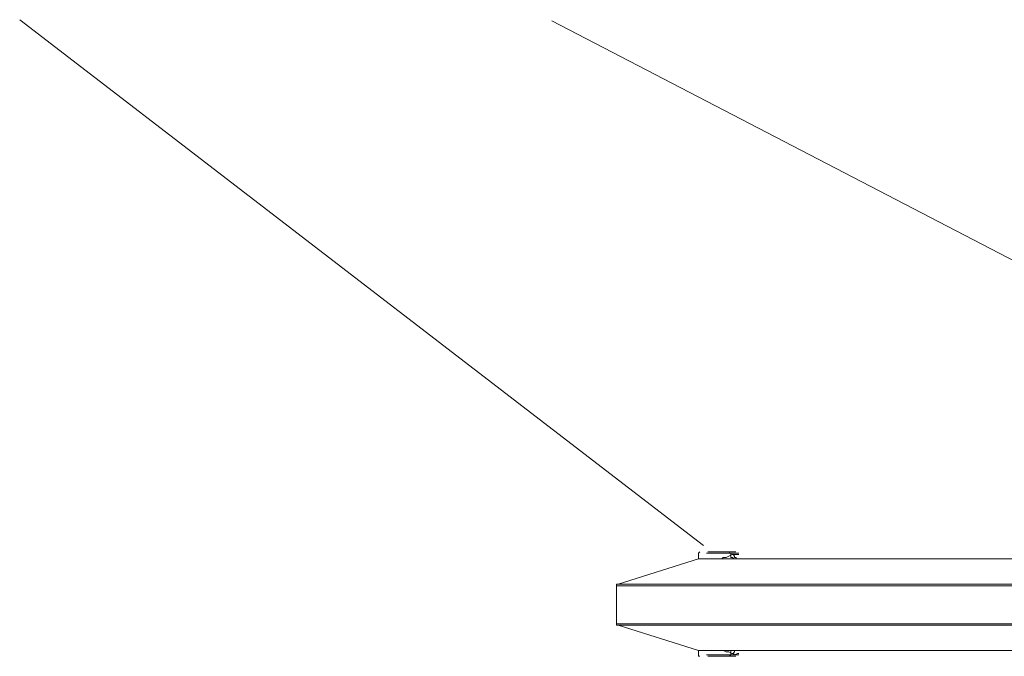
# Model space of a CAD drawing. Extents: x 44 to 177, y -263 to -14.
# Tile 9 of 256: x 90.68 to 103.87, y -242.97 to -234.44. Entities that reach past the tile are written whole.
import ezdxf

# ---------------------------------------------------------------- set-up
doc = ezdxf.new("R2010")
doc.units = 0
doc.header["$MEASUREMENT"] = 0
doc.layers.add('Livello 1', color=7, linetype='Continuous', lineweight=0)

# ---------------------------------------------------------------- blocks, each defined once
blk = doc.blocks.new('Block_0')
at = {"layer": 'Livello 1', "color": 250, "lineweight": 9, "true_color": 0x333333}
for points in [[(99.84, -241.484), (99.84, -241.484), (90.676, -234.439), (90.676, -234.439)], [(97.805, -234.455), (97.805, -234.455), (111.523, -241.58), (111.523, -241.58)], [(99.774, -241.664), (99.774, -241.664), (98.694, -242.004), (98.694, -242.004)], [(99.771, -241.589), (99.771, -241.589), (99.771, -241.664), (99.771, -241.664)], [(100.207, -241.608), (100.207, -241.608), (100.207, -241.589), (100.207, -241.589)], [(100.264, -241.664), (100.264, -241.664), (100.245, -241.664), (100.245, -241.664)], [(98.675, -242.023), (98.675, -242.023), (98.675, -242.534), (98.675, -242.534)], [(98.694, -242.553), (98.694, -242.553), (99.774, -242.894), (99.774, -242.894)], [(99.771, -242.894), (99.771, -242.894), (99.771, -242.951), (99.771, -242.951)], [(100.207, -242.951), (100.207, -242.951), (100.207, -242.932), (100.207, -242.932)], [(100.294, -242.95), (100.294, -242.95), (100.313, -242.95), (100.313, -242.95)]]:
    blk.add_open_spline(points, degree=3, dxfattribs=at)
for points, knots in [([(99.79, -241.57), (99.79, -241.57), (99.79, -241.57), (99.79, -241.57), (99.79, -241.57), (99.771, -241.589), (99.771, -241.589)], [0, 0, 0, 0, 1, 1, 1, 2, 2, 2, 2]), ([(99.896, -241.57), (99.896, -241.57), (99.896, -241.57), (99.896, -241.57), (99.896, -241.57), (99.934, -241.57), (99.934, -241.57), (99.934, -241.57), (99.971, -241.57), (99.971, -241.57), (99.971, -241.57), (100.047, -241.57), (100.047, -241.57), (100.047, -241.57), (100.123, -241.57), (100.123, -241.57), (100.123, -241.57), (100.198, -241.57), (100.198, -241.57), (100.198, -241.57), (100.255, -241.57), (100.255, -241.57), (100.255, -241.57), (100.274, -241.57), (100.274, -241.57)], [0, 0, 0, 0, 1, 1, 1, 2, 2, 2, 3, 3, 3, 4, 4, 4, 5, 5, 5, 6, 6, 6, 7, 7, 7, 8, 8, 8, 8]), ([(100.207, -241.589), (100.207, -241.589), (100.207, -241.589), (100.207, -241.589), (100.207, -241.589), (100.188, -241.589), (100.188, -241.589), (100.188, -241.589), (100.188, -241.57), (100.188, -241.57), (100.188, -241.57), (100.169, -241.57), (100.169, -241.57)], [0, 0, 0, 0, 1, 1, 1, 2, 2, 2, 3, 3, 3, 4, 4, 4, 4]), ([(111.441, -241.664), (111.441, -241.664), (110.683, -241.664), (110.683, -241.664), (110.683, -241.664), (109.925, -241.664), (109.925, -241.664), (109.925, -241.664), (109.206, -241.664), (109.206, -241.664), (109.206, -241.664), (108.486, -241.664), (108.486, -241.664), (108.486, -241.664), (107.785, -241.664), (107.785, -241.664), (107.785, -241.664), (107.103, -241.664), (107.103, -241.664), (107.103, -241.664), (106.46, -241.664), (106.46, -241.664), (106.46, -241.664), (105.816, -241.664), (105.816, -241.664), (105.816, -241.664), (105.21, -241.664), (105.21, -241.664), (105.21, -241.664), (104.622, -241.664), (104.622, -241.664), (104.622, -241.664), (104.073, -241.664), (104.073, -241.664), (104.073, -241.664), (103.543, -241.664), (103.543, -241.664), (103.543, -241.664), (103.05, -241.664), (103.05, -241.664), (103.05, -241.664), (102.596, -241.664), (102.596, -241.664), (102.596, -241.664), (102.16, -241.664), (102.16, -241.664), (102.16, -241.664), (101.763, -241.664), (101.763, -241.664), (101.763, -241.664), (101.384, -241.664), (101.384, -241.664), (101.384, -241.664), (101.062, -241.664), (101.062, -241.664), (101.062, -241.664), (100.778, -241.664), (100.778, -241.664), (100.778, -241.664), (100.513, -241.664), (100.513, -241.664), (100.513, -241.664), (100.285, -241.664), (100.285, -241.664), (100.285, -241.664), (100.115, -241.664), (100.115, -241.664), (100.115, -241.664), (99.963, -241.664), (99.963, -241.664), (99.963, -241.664), (99.869, -241.664), (99.869, -241.664), (99.869, -241.664), (99.793, -241.664), (99.793, -241.664), (99.793, -241.664), (99.774, -241.664), (99.774, -241.664)], [0, 0, 0, 0, 1, 1, 1, 2, 2, 2, 3, 3, 3, 4, 4, 4, 5, 5, 5, 6, 6, 6, 7, 7, 7, 8, 8, 8, 9, 9, 9, 10, 10, 10, 11, 11, 11, 12, 12, 12, 13, 13, 13, 14, 14, 14, 15, 15, 15, 16, 16, 16, 17, 17, 17, 18, 18, 18, 19, 19, 19, 20, 20, 20, 21, 21, 21, 22, 22, 22, 23, 23, 23, 24, 24, 24, 25, 25, 25, 26, 26, 26, 26]), ([(111.44, -241.664), (111.44, -241.664), (110.683, -241.664), (110.683, -241.664), (110.683, -241.664), (109.925, -241.664), (109.925, -241.664), (109.925, -241.664), (109.186, -241.664), (109.186, -241.664), (109.186, -241.664), (108.467, -241.664), (108.467, -241.664), (108.467, -241.664), (107.766, -241.664), (107.766, -241.664), (107.766, -241.664), (107.084, -241.664), (107.084, -241.664), (107.084, -241.664), (106.421, -241.664), (106.421, -241.664), (106.421, -241.664), (105.796, -241.664), (105.796, -241.664), (105.796, -241.664), (105.171, -241.664), (105.171, -241.664), (105.171, -241.664), (104.584, -241.664), (104.584, -241.664), (104.584, -241.664), (104.035, -241.664), (104.035, -241.664), (104.035, -241.664), (103.505, -241.664), (103.505, -241.664), (103.505, -241.664), (103.012, -241.664), (103.012, -241.664), (103.012, -241.664), (102.539, -241.664), (102.539, -241.664), (102.539, -241.664), (102.122, -241.664), (102.122, -241.664), (102.122, -241.664), (101.724, -241.664), (101.724, -241.664), (101.724, -241.664), (101.364, -241.664), (101.364, -241.664), (101.364, -241.664), (101.024, -241.664), (101.024, -241.664), (101.024, -241.664), (100.739, -241.664), (100.739, -241.664), (100.739, -241.664), (100.493, -241.664), (100.493, -241.664), (100.493, -241.664), (100.266, -241.664), (100.266, -241.664), (100.266, -241.664), (100.095, -241.664), (100.095, -241.664), (100.095, -241.664), (99.944, -241.664), (99.944, -241.664), (99.944, -241.664), (99.849, -241.664), (99.849, -241.664), (99.849, -241.664), (99.792, -241.664), (99.792, -241.664), (99.792, -241.664), (99.774, -241.664), (99.774, -241.664)], [0, 0, 0, 0, 1, 1, 1, 2, 2, 2, 3, 3, 3, 4, 4, 4, 5, 5, 5, 6, 6, 6, 7, 7, 7, 8, 8, 8, 9, 9, 9, 10, 10, 10, 11, 11, 11, 12, 12, 12, 13, 13, 13, 14, 14, 14, 15, 15, 15, 16, 16, 16, 17, 17, 17, 18, 18, 18, 19, 19, 19, 20, 20, 20, 21, 21, 21, 22, 22, 22, 23, 23, 23, 24, 24, 24, 25, 25, 25, 26, 26, 26, 26]), ([(100.313, -241.588), (100.313, -241.588), (100.294, -241.588), (100.294, -241.588), (100.294, -241.588), (100.256, -241.588), (100.256, -241.588), (100.256, -241.588), (100.199, -241.588), (100.199, -241.588), (100.199, -241.588), (100.124, -241.588), (100.124, -241.588), (100.124, -241.588), (100.048, -241.588), (100.048, -241.588), (100.048, -241.588), (99.972, -241.588), (99.972, -241.588), (99.972, -241.588), (99.916, -241.588), (99.916, -241.588), (99.916, -241.588), (99.878, -241.588), (99.878, -241.588)], [0, 0, 0, 0, 1, 1, 1, 2, 2, 2, 3, 3, 3, 4, 4, 4, 5, 5, 5, 6, 6, 6, 7, 7, 7, 8, 8, 8, 8]), ([(100.086, -241.664), (100.086, -241.664), (100.105, -241.645), (100.105, -241.645), (100.105, -241.645), (100.143, -241.645), (100.143, -241.645), (100.143, -241.645), (100.18, -241.626), (100.18, -241.626), (100.18, -241.626), (100.218, -241.607), (100.218, -241.607), (100.218, -241.607), (100.237, -241.607), (100.237, -241.607)], [0, 0, 0, 0, 1, 1, 1, 2, 2, 2, 3, 3, 3, 4, 4, 4, 5, 5, 5, 5]), ([(100.245, -241.664), (100.245, -241.664), (100.245, -241.664), (100.245, -241.664), (100.245, -241.664), (100.226, -241.645), (100.226, -241.645), (100.226, -241.645), (100.207, -241.645), (100.207, -241.645), (100.207, -241.645), (100.207, -241.627), (100.207, -241.627), (100.207, -241.627), (100.207, -241.608), (100.207, -241.608)], [0, 0, 0, 0, 1, 1, 1, 2, 2, 2, 3, 3, 3, 4, 4, 4, 5, 5, 5, 5]), ([(100.237, -241.607), (100.237, -241.607), (100.256, -241.607), (100.256, -241.607), (100.256, -241.607), (100.294, -241.607), (100.294, -241.607), (100.294, -241.607), (100.313, -241.607), (100.313, -241.607), (100.313, -241.607), (100.294, -241.607), (100.294, -241.607)], [0, 0, 0, 0, 1, 1, 1, 2, 2, 2, 3, 3, 3, 4, 4, 4, 4]), ([(100.237, -241.607), (100.237, -241.607), (100.237, -241.607), (100.237, -241.607), (100.237, -241.607), (100.256, -241.626), (100.256, -241.626), (100.256, -241.626), (100.256, -241.645), (100.256, -241.645), (100.256, -241.645), (100.275, -241.645), (100.275, -241.645), (100.275, -241.645), (100.275, -241.664), (100.275, -241.664)], [0, 0, 0, 0, 1, 1, 1, 2, 2, 2, 3, 3, 3, 4, 4, 4, 5, 5, 5, 5]), ([(100.312, -241.664), (100.312, -241.664), (100.312, -241.664), (100.312, -241.664), (100.312, -241.664), (100.331, -241.664), (100.331, -241.664)], [0, 0, 0, 0, 1, 1, 1, 2, 2, 2, 2]), ([(100.331, -241.664), (100.331, -241.664), (100.331, -241.664), (100.331, -241.664), (100.331, -241.664), (100.312, -241.664), (100.312, -241.664)], [0, 0, 0, 0, 1, 1, 1, 2, 2, 2, 2]), ([(100.332, -241.664), (100.332, -241.664), (100.332, -241.664), (100.332, -241.664), (100.332, -241.664), (100.351, -241.664), (100.351, -241.664)], [0, 0, 0, 0, 1, 1, 1, 2, 2, 2, 2]), ([(98.694, -242.004), (98.694, -242.004), (98.675, -242.004), (98.675, -242.004), (98.675, -242.004), (98.675, -242.023), (98.675, -242.023)], [0, 0, 0, 0, 1, 1, 1, 2, 2, 2, 2]), ([(111.119, -242.024), (111.119, -242.024), (110.342, -242.024), (110.342, -242.024), (110.342, -242.024), (109.566, -242.024), (109.566, -242.024), (109.566, -242.024), (108.808, -242.024), (108.808, -242.024), (108.808, -242.024), (108.069, -242.024), (108.069, -242.024), (108.069, -242.024), (107.35, -242.024), (107.35, -242.024), (107.35, -242.024), (106.649, -242.024), (106.649, -242.024), (106.649, -242.024), (105.948, -242.024), (105.948, -242.024), (105.948, -242.024), (105.304, -242.024), (105.304, -242.024), (105.304, -242.024), (104.66, -242.024), (104.66, -242.024), (104.66, -242.024), (104.054, -242.024), (104.054, -242.024), (104.054, -242.024), (103.467, -242.024), (103.467, -242.024), (103.467, -242.024), (102.918, -242.024), (102.918, -242.024), (102.918, -242.024), (102.388, -242.024), (102.388, -242.024), (102.388, -242.024), (101.895, -242.024), (101.895, -242.024), (101.895, -242.024), (101.441, -242.024), (101.441, -242.024), (101.441, -242.024), (101.005, -242.024), (101.005, -242.024), (101.005, -242.024), (100.607, -242.024), (100.607, -242.024), (100.607, -242.024), (100.247, -242.024), (100.247, -242.024), (100.247, -242.024), (99.925, -242.024), (99.925, -242.024), (99.925, -242.024), (99.622, -242.024), (99.622, -242.024), (99.622, -242.024), (99.376, -242.024), (99.376, -242.024), (99.376, -242.024), (99.168, -242.024), (99.168, -242.024), (99.168, -242.024), (98.997, -242.024), (98.997, -242.024), (98.997, -242.024), (98.846, -242.024), (98.846, -242.024), (98.846, -242.024), (98.751, -242.024), (98.751, -242.024), (98.751, -242.024), (98.694, -242.024), (98.694, -242.024), (98.694, -242.024), (98.675, -242.024), (98.675, -242.024)], [0, 0, 0, 0, 1, 1, 1, 2, 2, 2, 3, 3, 3, 4, 4, 4, 5, 5, 5, 6, 6, 6, 7, 7, 7, 8, 8, 8, 9, 9, 9, 10, 10, 10, 11, 11, 11, 12, 12, 12, 13, 13, 13, 14, 14, 14, 15, 15, 15, 16, 16, 16, 17, 17, 17, 18, 18, 18, 19, 19, 19, 20, 20, 20, 21, 21, 21, 22, 22, 22, 23, 23, 23, 24, 24, 24, 25, 25, 25, 26, 26, 26, 27, 27, 27, 27]), ([(98.694, -242.005), (98.694, -242.005), (98.694, -242.005), (98.694, -242.005), (98.694, -242.005), (98.713, -242.005), (98.713, -242.005), (98.713, -242.005), (98.77, -242.005), (98.77, -242.005), (98.77, -242.005), (98.865, -242.005), (98.865, -242.005), (98.865, -242.005), (98.997, -242.005), (98.997, -242.005), (98.997, -242.005), (99.187, -242.005), (99.187, -242.005), (99.187, -242.005), (99.395, -242.005), (99.395, -242.005), (99.395, -242.005), (99.641, -242.005), (99.641, -242.005), (99.641, -242.005), (99.925, -242.005), (99.925, -242.005), (99.925, -242.005), (100.266, -242.005), (100.266, -242.005), (100.266, -242.005), (100.626, -242.005), (100.626, -242.005), (100.626, -242.005), (101.024, -242.005), (101.024, -242.005), (101.024, -242.005), (101.441, -242.005), (101.441, -242.005), (101.441, -242.005), (101.914, -242.005), (101.914, -242.005), (101.914, -242.005), (102.407, -242.005), (102.407, -242.005), (102.407, -242.005), (102.918, -242.005), (102.918, -242.005), (102.918, -242.005), (103.486, -242.005), (103.486, -242.005), (103.486, -242.005), (104.054, -242.005), (104.054, -242.005), (104.054, -242.005), (104.679, -242.005), (104.679, -242.005), (104.679, -242.005), (105.304, -242.005), (105.304, -242.005), (105.304, -242.005), (105.967, -242.005), (105.967, -242.005), (105.967, -242.005), (106.649, -242.005), (106.649, -242.005), (106.649, -242.005), (107.35, -242.005), (107.35, -242.005), (107.35, -242.005), (108.069, -242.005), (108.069, -242.005), (108.069, -242.005), (108.808, -242.005), (108.808, -242.005), (108.808, -242.005), (109.566, -242.005), (109.566, -242.005), (109.566, -242.005), (110.342, -242.005), (110.342, -242.005), (110.342, -242.005), (111.138, -242.005), (111.138, -242.005)], [0, 0, 0, 0, 1, 1, 1, 2, 2, 2, 3, 3, 3, 4, 4, 4, 5, 5, 5, 6, 6, 6, 7, 7, 7, 8, 8, 8, 9, 9, 9, 10, 10, 10, 11, 11, 11, 12, 12, 12, 13, 13, 13, 14, 14, 14, 15, 15, 15, 16, 16, 16, 17, 17, 17, 18, 18, 18, 19, 19, 19, 20, 20, 20, 21, 21, 21, 22, 22, 22, 23, 23, 23, 24, 24, 24, 25, 25, 25, 26, 26, 26, 27, 27, 27, 28, 28, 28, 28]), ([(98.675, -242.534), (98.675, -242.534), (98.675, -242.534), (98.675, -242.534), (98.675, -242.534), (98.694, -242.534), (98.694, -242.534), (98.694, -242.534), (98.751, -242.534), (98.751, -242.534), (98.751, -242.534), (98.846, -242.534), (98.846, -242.534), (98.846, -242.534), (98.997, -242.534), (98.997, -242.534), (98.997, -242.534), (99.168, -242.534), (99.168, -242.534), (99.168, -242.534), (99.376, -242.534), (99.376, -242.534), (99.376, -242.534), (99.622, -242.534), (99.622, -242.534), (99.622, -242.534), (99.925, -242.534), (99.925, -242.534), (99.925, -242.534), (100.247, -242.534), (100.247, -242.534), (100.247, -242.534), (100.607, -242.534), (100.607, -242.534), (100.607, -242.534), (101.005, -242.534), (101.005, -242.534), (101.005, -242.534), (101.441, -242.534), (101.441, -242.534), (101.441, -242.534), (101.895, -242.534), (101.895, -242.534), (101.895, -242.534), (102.388, -242.534), (102.388, -242.534), (102.388, -242.534), (102.918, -242.534), (102.918, -242.534), (102.918, -242.534), (103.467, -242.534), (103.467, -242.534), (103.467, -242.534), (104.054, -242.534), (104.054, -242.534), (104.054, -242.534), (104.66, -242.534), (104.66, -242.534), (104.66, -242.534), (105.304, -242.534), (105.304, -242.534), (105.304, -242.534), (105.948, -242.534), (105.948, -242.534), (105.948, -242.534), (106.649, -242.534), (106.649, -242.534), (106.649, -242.534), (107.35, -242.534), (107.35, -242.534), (107.35, -242.534), (108.069, -242.534), (108.069, -242.534), (108.069, -242.534), (108.808, -242.534), (108.808, -242.534), (108.808, -242.534), (109.566, -242.534), (109.566, -242.534), (109.566, -242.534), (110.342, -242.534), (110.342, -242.534), (110.342, -242.534), (111.119, -242.534), (111.119, -242.534)], [0, 0, 0, 0, 1, 1, 1, 2, 2, 2, 3, 3, 3, 4, 4, 4, 5, 5, 5, 6, 6, 6, 7, 7, 7, 8, 8, 8, 9, 9, 9, 10, 10, 10, 11, 11, 11, 12, 12, 12, 13, 13, 13, 14, 14, 14, 15, 15, 15, 16, 16, 16, 17, 17, 17, 18, 18, 18, 19, 19, 19, 20, 20, 20, 21, 21, 21, 22, 22, 22, 23, 23, 23, 24, 24, 24, 25, 25, 25, 26, 26, 26, 27, 27, 27, 28, 28, 28, 28]), ([(98.675, -242.534), (98.675, -242.534), (98.675, -242.534), (98.675, -242.534), (98.675, -242.534), (98.675, -242.553), (98.675, -242.553), (98.675, -242.553), (98.694, -242.553), (98.694, -242.553)], [0, 0, 0, 0, 1, 1, 1, 2, 2, 2, 3, 3, 3, 3]), ([(111.138, -242.553), (111.138, -242.553), (110.342, -242.553), (110.342, -242.553), (110.342, -242.553), (109.566, -242.553), (109.566, -242.553), (109.566, -242.553), (108.808, -242.553), (108.808, -242.553), (108.808, -242.553), (108.069, -242.553), (108.069, -242.553), (108.069, -242.553), (107.35, -242.553), (107.35, -242.553), (107.35, -242.553), (106.649, -242.553), (106.649, -242.553), (106.649, -242.553), (105.967, -242.553), (105.967, -242.553), (105.967, -242.553), (105.304, -242.553), (105.304, -242.553), (105.304, -242.553), (104.679, -242.553), (104.679, -242.553), (104.679, -242.553), (104.054, -242.553), (104.054, -242.553), (104.054, -242.553), (103.486, -242.553), (103.486, -242.553), (103.486, -242.553), (102.918, -242.553), (102.918, -242.553), (102.918, -242.553), (102.407, -242.553), (102.407, -242.553), (102.407, -242.553), (101.914, -242.553), (101.914, -242.553), (101.914, -242.553), (101.441, -242.553), (101.441, -242.553), (101.441, -242.553), (101.024, -242.553), (101.024, -242.553), (101.024, -242.553), (100.626, -242.553), (100.626, -242.553), (100.626, -242.553), (100.266, -242.553), (100.266, -242.553), (100.266, -242.553), (99.925, -242.553), (99.925, -242.553), (99.925, -242.553), (99.641, -242.553), (99.641, -242.553), (99.641, -242.553), (99.395, -242.553), (99.395, -242.553), (99.395, -242.553), (99.187, -242.553), (99.187, -242.553), (99.187, -242.553), (98.997, -242.553), (98.997, -242.553), (98.997, -242.553), (98.865, -242.553), (98.865, -242.553), (98.865, -242.553), (98.77, -242.553), (98.77, -242.553), (98.77, -242.553), (98.713, -242.553), (98.713, -242.553), (98.713, -242.553), (98.694, -242.553), (98.694, -242.553)], [0, 0, 0, 0, 1, 1, 1, 2, 2, 2, 3, 3, 3, 4, 4, 4, 5, 5, 5, 6, 6, 6, 7, 7, 7, 8, 8, 8, 9, 9, 9, 10, 10, 10, 11, 11, 11, 12, 12, 12, 13, 13, 13, 14, 14, 14, 15, 15, 15, 16, 16, 16, 17, 17, 17, 18, 18, 18, 19, 19, 19, 20, 20, 20, 21, 21, 21, 22, 22, 22, 23, 23, 23, 24, 24, 24, 25, 25, 25, 26, 26, 26, 27, 27, 27, 27]), ([(99.774, -242.894), (99.774, -242.894), (99.774, -242.894), (99.774, -242.894), (99.774, -242.894), (99.793, -242.894), (99.793, -242.894), (99.793, -242.894), (99.869, -242.894), (99.869, -242.894), (99.869, -242.894), (99.963, -242.894), (99.963, -242.894), (99.963, -242.894), (100.115, -242.894), (100.115, -242.894), (100.115, -242.894), (100.285, -242.894), (100.285, -242.894), (100.285, -242.894), (100.513, -242.894), (100.513, -242.894), (100.513, -242.894), (100.778, -242.894), (100.778, -242.894), (100.778, -242.894), (101.062, -242.894), (101.062, -242.894), (101.062, -242.894), (101.384, -242.894), (101.384, -242.894), (101.384, -242.894), (101.763, -242.894), (101.763, -242.894), (101.763, -242.894), (102.16, -242.894), (102.16, -242.894), (102.16, -242.894), (102.596, -242.894), (102.596, -242.894), (102.596, -242.894), (103.05, -242.894), (103.05, -242.894), (103.05, -242.894), (103.543, -242.894), (103.543, -242.894), (103.543, -242.894), (104.073, -242.894), (104.073, -242.894), (104.073, -242.894), (104.622, -242.894), (104.622, -242.894), (104.622, -242.894), (105.21, -242.894), (105.21, -242.894), (105.21, -242.894), (105.816, -242.894), (105.816, -242.894), (105.816, -242.894), (106.46, -242.894), (106.46, -242.894), (106.46, -242.894), (107.103, -242.894), (107.103, -242.894), (107.103, -242.894), (107.785, -242.894), (107.785, -242.894), (107.785, -242.894), (108.486, -242.894), (108.486, -242.894), (108.486, -242.894), (109.206, -242.894), (109.206, -242.894), (109.206, -242.894), (109.925, -242.894), (109.925, -242.894), (109.925, -242.894), (110.683, -242.894), (110.683, -242.894), (110.683, -242.894), (111.441, -242.894), (111.441, -242.894)], [0, 0, 0, 0, 1, 1, 1, 2, 2, 2, 3, 3, 3, 4, 4, 4, 5, 5, 5, 6, 6, 6, 7, 7, 7, 8, 8, 8, 9, 9, 9, 10, 10, 10, 11, 11, 11, 12, 12, 12, 13, 13, 13, 14, 14, 14, 15, 15, 15, 16, 16, 16, 17, 17, 17, 18, 18, 18, 19, 19, 19, 20, 20, 20, 21, 21, 21, 22, 22, 22, 23, 23, 23, 24, 24, 24, 25, 25, 25, 26, 26, 26, 27, 27, 27, 27]), ([(99.774, -242.894), (99.774, -242.894), (99.792, -242.894), (99.792, -242.894), (99.792, -242.894), (99.849, -242.894), (99.849, -242.894), (99.849, -242.894), (99.944, -242.894), (99.944, -242.894), (99.944, -242.894), (100.095, -242.894), (100.095, -242.894), (100.095, -242.894), (100.266, -242.894), (100.266, -242.894), (100.266, -242.894), (100.493, -242.894), (100.493, -242.894), (100.493, -242.894), (100.739, -242.894), (100.739, -242.894), (100.739, -242.894), (101.024, -242.894), (101.024, -242.894), (101.024, -242.894), (101.364, -242.894), (101.364, -242.894), (101.364, -242.894), (101.724, -242.894), (101.724, -242.894), (101.724, -242.894), (102.122, -242.894), (102.122, -242.894), (102.122, -242.894), (102.539, -242.894), (102.539, -242.894), (102.539, -242.894), (103.012, -242.894), (103.012, -242.894), (103.012, -242.894), (103.505, -242.894), (103.505, -242.894), (103.505, -242.894), (104.035, -242.894), (104.035, -242.894), (104.035, -242.894), (104.584, -242.894), (104.584, -242.894), (104.584, -242.894), (105.171, -242.894), (105.171, -242.894), (105.171, -242.894), (105.796, -242.894), (105.796, -242.894), (105.796, -242.894), (106.421, -242.894), (106.421, -242.894), (106.421, -242.894), (107.084, -242.894), (107.084, -242.894), (107.084, -242.894), (107.766, -242.894), (107.766, -242.894), (107.766, -242.894), (108.467, -242.894), (108.467, -242.894), (108.467, -242.894), (109.186, -242.894), (109.186, -242.894), (109.186, -242.894), (109.925, -242.894), (109.925, -242.894), (109.925, -242.894), (110.683, -242.894), (110.683, -242.894), (110.683, -242.894), (111.44, -242.894), (111.44, -242.894)], [0, 0, 0, 0, 1, 1, 1, 2, 2, 2, 3, 3, 3, 4, 4, 4, 5, 5, 5, 6, 6, 6, 7, 7, 7, 8, 8, 8, 9, 9, 9, 10, 10, 10, 11, 11, 11, 12, 12, 12, 13, 13, 13, 14, 14, 14, 15, 15, 15, 16, 16, 16, 17, 17, 17, 18, 18, 18, 19, 19, 19, 20, 20, 20, 21, 21, 21, 22, 22, 22, 23, 23, 23, 24, 24, 24, 25, 25, 25, 26, 26, 26, 26]), ([(100.237, -242.931), (100.237, -242.931), (100.218, -242.931), (100.218, -242.931), (100.218, -242.931), (100.18, -242.912), (100.18, -242.912), (100.18, -242.912), (100.143, -242.912), (100.143, -242.912), (100.143, -242.912), (100.105, -242.894), (100.105, -242.894), (100.105, -242.894), (100.086, -242.894), (100.086, -242.894)], [0, 0, 0, 0, 1, 1, 1, 2, 2, 2, 3, 3, 3, 4, 4, 4, 5, 5, 5, 5]), ([(100.207, -242.932), (100.207, -242.932), (100.207, -242.932), (100.207, -242.932), (100.207, -242.932), (100.207, -242.913), (100.207, -242.913), (100.207, -242.913), (100.207, -242.894), (100.207, -242.894), (100.207, -242.894), (100.226, -242.894), (100.226, -242.894), (100.226, -242.894), (100.245, -242.894), (100.245, -242.894), (100.245, -242.894), (100.264, -242.894), (100.264, -242.894)], [0, 0, 0, 0, 1, 1, 1, 2, 2, 2, 3, 3, 3, 4, 4, 4, 5, 5, 5, 6, 6, 6, 6]), ([(100.275, -242.894), (100.275, -242.894), (100.275, -242.894), (100.275, -242.894), (100.275, -242.894), (100.256, -242.894), (100.256, -242.894), (100.256, -242.894), (100.256, -242.912), (100.256, -242.912), (100.256, -242.912), (100.237, -242.931), (100.237, -242.931)], [0, 0, 0, 0, 1, 1, 1, 2, 2, 2, 3, 3, 3, 4, 4, 4, 4]), ([(100.331, -242.894), (100.331, -242.894), (100.331, -242.894), (100.331, -242.894), (100.331, -242.894), (100.312, -242.894), (100.312, -242.894)], [0, 0, 0, 0, 1, 1, 1, 2, 2, 2, 2]), ([(100.312, -242.894), (100.312, -242.894), (100.312, -242.894), (100.312, -242.894), (100.312, -242.894), (100.331, -242.894), (100.331, -242.894)], [0, 0, 0, 0, 1, 1, 1, 2, 2, 2, 2]), ([(99.771, -242.951), (99.771, -242.951), (99.771, -242.951), (99.771, -242.951), (99.771, -242.951), (99.771, -242.97), (99.771, -242.97), (99.771, -242.97), (99.79, -242.97), (99.79, -242.97)], [0, 0, 0, 0, 1, 1, 1, 2, 2, 2, 3, 3, 3, 3]), ([(99.878, -242.95), (99.878, -242.95), (99.878, -242.95), (99.878, -242.95), (99.878, -242.95), (99.916, -242.95), (99.916, -242.95), (99.916, -242.95), (99.972, -242.95), (99.972, -242.95), (99.972, -242.95), (100.048, -242.95), (100.048, -242.95), (100.048, -242.95), (100.124, -242.95), (100.124, -242.95), (100.124, -242.95), (100.199, -242.95), (100.199, -242.95), (100.199, -242.95), (100.256, -242.95), (100.256, -242.95), (100.256, -242.95), (100.294, -242.95), (100.294, -242.95)], [0, 0, 0, 0, 1, 1, 1, 2, 2, 2, 3, 3, 3, 4, 4, 4, 5, 5, 5, 6, 6, 6, 7, 7, 7, 8, 8, 8, 8]), ([(100.274, -242.97), (100.274, -242.97), (100.274, -242.97), (100.274, -242.97), (100.274, -242.97), (100.255, -242.97), (100.255, -242.97), (100.255, -242.97), (100.198, -242.97), (100.198, -242.97), (100.198, -242.97), (100.123, -242.97), (100.123, -242.97), (100.123, -242.97), (100.047, -242.97), (100.047, -242.97), (100.047, -242.97), (99.971, -242.97), (99.971, -242.97), (99.971, -242.97), (99.934, -242.97), (99.934, -242.97), (99.934, -242.97), (99.896, -242.97), (99.896, -242.97)], [0, 0, 0, 0, 1, 1, 1, 2, 2, 2, 3, 3, 3, 4, 4, 4, 5, 5, 5, 6, 6, 6, 7, 7, 7, 8, 8, 8, 8]), ([(100.169, -242.97), (100.169, -242.97), (100.188, -242.97), (100.188, -242.97), (100.188, -242.97), (100.207, -242.951), (100.207, -242.951)], [0, 0, 0, 0, 1, 1, 1, 2, 2, 2, 2]), ([(100.294, -242.931), (100.294, -242.931), (100.313, -242.931), (100.313, -242.931), (100.313, -242.931), (100.294, -242.931), (100.294, -242.931), (100.294, -242.931), (100.256, -242.95), (100.256, -242.95), (100.256, -242.95), (100.237, -242.931), (100.237, -242.931)], [0, 0, 0, 0, 1, 1, 1, 2, 2, 2, 3, 3, 3, 4, 4, 4, 4])]:
    blk.add_open_spline(points, degree=3, knots=knots, dxfattribs=at)

msp = doc.modelspace()

# ---------------------------------------------------------------- block references
at = {"layer": 'Livello 1'}
msp.add_blockref('Block_0', (0, 0), dxfattribs=at)

doc.saveas('drawing.dxf')
